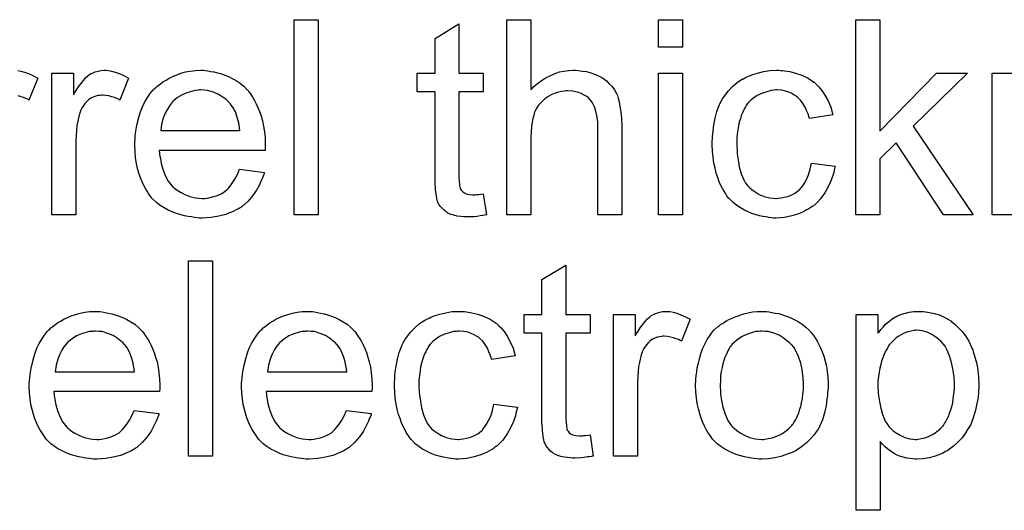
# Model space of a CAD drawing. Extents: x -2.2 to 8.3, y -2.9 to 5.2.
# Tile 156 of 205: x 3.825 to 4.229, y 2.457 to 2.658. Entities that reach past the tile are written whole.
import ezdxf

# ---------------------------------------------------------------- set-up
doc = ezdxf.new("R2010")
doc.units = 0
doc.layers.add('acc-ni-360-20-in-a_document', color=1, linetype='CONTINUOUS')

msp = doc.modelspace()

# ---------------------------------------------------------------- linework, layer by layer
at = {"layer": 'acc-ni-360-20-in-a_document', "color": 1}
for points in [[(3.947833, 2.577869), (3.937998, 2.577869), (3.937998, 2.657933), (3.947833, 2.657933), (3.947833, 2.577869)], [(4.005683, 2.63595), (4.015633, 2.63595), (4.015633, 2.628314), (4.005683, 2.628314), (4.005683, 2.594183), (4.005683, 2.593951), (4.005683, 2.593488), (4.005683, 2.592794), (4.005798, 2.591984), (4.005914, 2.590133), (4.00603, 2.589323), (4.006146, 2.588745), (4.006261, 2.588513), (4.006608, 2.58805), (4.007071, 2.587472), (4.007881, 2.586894), (4.008112, 2.586778), (4.008691, 2.586546), (4.009732, 2.586315), (4.011236, 2.586199), (4.012393, 2.586199), (4.012972, 2.586315), (4.013782, 2.586315), (4.014707, 2.586431), (4.015633, 2.586546), (4.016906, 2.577869), (4.016674, 2.577869), (4.016211, 2.577753), (4.015401, 2.577637), (4.01436, 2.577522), (4.013203, 2.57729), (4.01193, 2.577175), (4.009385, 2.577059), (4.008459, 2.577059), (4.007534, 2.577175), (4.006377, 2.57729), (4.004988, 2.577406), (4.0036, 2.577753), (4.002327, 2.5781), (4.001055, 2.578679), (4.000939, 2.578794), (4.000592, 2.579026), (4.000129, 2.579373), (3.999435, 2.579952), (3.998856, 2.58053), (3.998162, 2.58134), (3.997468, 2.58215), (3.997005, 2.583191), (3.997005, 2.583307), (3.996774, 2.58377), (3.996658, 2.584579), (3.996427, 2.585736), (3.996195, 2.587241), (3.99608, 2.588166), (3.99608, 2.589207), (3.995964, 2.59048), (3.995848, 2.591753), (3.995848, 2.593141), (3.995848, 2.594761), (3.995848, 2.628314), (3.988559, 2.628314), (3.988559, 2.63595), (3.995848, 2.63595), (3.995848, 2.650297), (4.005683, 2.656198), (4.005683, 2.63595)], [(4.035186, 2.62924), (4.035302, 2.629355), (4.035533, 2.629587), (4.03588, 2.629934), (4.036459, 2.630512), (4.037037, 2.631091), (4.037847, 2.631785), (4.038889, 2.632479), (4.03993, 2.633289), (4.041087, 2.633983), (4.04236, 2.634678), (4.045368, 2.63595), (4.046988, 2.636529), (4.048723, 2.636876), (4.050574, 2.637107), (4.052425, 2.637223), (4.053467, 2.637223), (4.05474, 2.637107), (4.056244, 2.636876), (4.057979, 2.636644), (4.05983, 2.636182), (4.061682, 2.635488), (4.063533, 2.634678), (4.063764, 2.634562), (4.064343, 2.634215), (4.065153, 2.633636), (4.066194, 2.632826), (4.067235, 2.631785), (4.068392, 2.630628), (4.069433, 2.62924), (4.070359, 2.62762), (4.070475, 2.627389), (4.070706, 2.62681), (4.071053, 2.625769), (4.0714, 2.624265), (4.071747, 2.622413), (4.072095, 2.620215), (4.072326, 2.617554), (4.072442, 2.614546), (4.072442, 2.577869), (4.062607, 2.577869), (4.062607, 2.614662), (4.062607, 2.614777), (4.062607, 2.615009), (4.062607, 2.615356), (4.062607, 2.615818), (4.062491, 2.617091), (4.06226, 2.618711), (4.061797, 2.620447), (4.061219, 2.622182), (4.060409, 2.623918), (4.059367, 2.625306), (4.059252, 2.625422), (4.058789, 2.625884), (4.058095, 2.626463), (4.057053, 2.627041), (4.055781, 2.627736), (4.054277, 2.628198), (4.052425, 2.628661), (4.050343, 2.628777), (4.049649, 2.628777), (4.048839, 2.628661), (4.047682, 2.628546), (4.046525, 2.628198), (4.045136, 2.627851), (4.043748, 2.627273), (4.042244, 2.626463), (4.042128, 2.626347), (4.041665, 2.626), (4.040971, 2.625537), (4.040161, 2.624843), (4.039236, 2.623918), (4.03831, 2.622876), (4.0375, 2.621604), (4.036806, 2.620215), (4.03669, 2.619984), (4.036575, 2.619521), (4.036343, 2.618595), (4.035996, 2.617438), (4.035649, 2.615934), (4.035418, 2.614083), (4.035302, 2.612), (4.035186, 2.609571), (4.035186, 2.577869), (4.025352, 2.577869), (4.025352, 2.657933), (4.035186, 2.657933), (4.035186, 2.62924)], [(4.097433, 2.646711), (4.087598, 2.646711), (4.087598, 2.657933), (4.097433, 2.657933), (4.097433, 2.646711)], [(4.178307, 2.612232), (4.201563, 2.63595), (4.214405, 2.63595), (4.192075, 2.614314), (4.216604, 2.577869), (4.204455, 2.577869), (4.185133, 2.607488), (4.178307, 2.600893), (4.178307, 2.577869), (4.168473, 2.577869), (4.168473, 2.657933), (4.178307, 2.657933), (4.178307, 2.612232)], [(3.824612, 2.637107), (3.825885, 2.636876), (3.827389, 2.636413), (3.829009, 2.635835), (3.83086, 2.635025), (3.832827, 2.633983), (3.82924, 2.624959), (3.829124, 2.625075), (3.828662, 2.625306), (3.827968, 2.625653), (3.827042, 2.626), (3.826001, 2.626347), (3.824728, 2.626694)], [(3.861868, 2.637107), (3.86314, 2.636876), (3.864644, 2.636413), (3.866264, 2.635835), (3.868115, 2.635025), (3.870082, 2.633983), (3.866496, 2.624959), (3.86638, 2.625075), (3.865917, 2.625306), (3.865223, 2.625653), (3.864297, 2.626), (3.863256, 2.626347), (3.861983, 2.626694), (3.860711, 2.626926), (3.859438, 2.627041), (3.858859, 2.627041), (3.858281, 2.626926), (3.857471, 2.62681), (3.856661, 2.626579), (3.85562, 2.626231), (3.854579, 2.625769), (3.853653, 2.625075), (3.853537, 2.624959), (3.85319, 2.624727), (3.852843, 2.624265), (3.852265, 2.623686), (3.851686, 2.622876), (3.851108, 2.621951), (3.850529, 2.620909), (3.850066, 2.619637), (3.84995, 2.619405), (3.849835, 2.618711), (3.849603, 2.61767), (3.849256, 2.616281), (3.848909, 2.614546), (3.848678, 2.612579), (3.848562, 2.610496), (3.848446, 2.608182), (3.848446, 2.577869), (3.838612, 2.577869), (3.838612, 2.63595), (3.847521, 2.63595), (3.847521, 2.627157), (3.847637, 2.627273), (3.848099, 2.628083), (3.848678, 2.629124), (3.849603, 2.630397), (3.850529, 2.631669), (3.85157, 2.633058), (3.852612, 2.634215), (3.853653, 2.63514), (3.853769, 2.635256), (3.854116, 2.635488), (3.85481, 2.635835), (3.855504, 2.636182), (3.85643, 2.636529), (3.857587, 2.636876), (3.858744, 2.637107), (3.860016, 2.637223), (3.860826, 2.637223), (3.861868, 2.637107)], [(3.901668, 2.637107), (3.902594, 2.636992), (3.903751, 2.63676), (3.905024, 2.636529), (3.906528, 2.636182), (3.907916, 2.635835), (3.909536, 2.635256), (3.91104, 2.634678), (3.91266, 2.633868), (3.91428, 2.632942), (3.915899, 2.631901), (3.917404, 2.630628), (3.918792, 2.62924), (3.918908, 2.629124), (3.919139, 2.628893), (3.919486, 2.62843), (3.919949, 2.627736), (3.920528, 2.626926), (3.921106, 2.626), (3.9218, 2.624843), (3.922494, 2.623455), (3.923189, 2.621951), (3.923883, 2.620331), (3.924461, 2.61848), (3.92504, 2.616513), (3.925503, 2.614314), (3.92585, 2.612), (3.926081, 2.609571), (3.926197, 2.60691), (3.926197, 2.606794), (3.926197, 2.606331), (3.926197, 2.605521), (3.926081, 2.604364), (3.882694, 2.604364), (3.882694, 2.604249), (3.882694, 2.603901), (3.882809, 2.603439), (3.882809, 2.602744), (3.882925, 2.601934), (3.883156, 2.601009), (3.883503, 2.598926), (3.884198, 2.596612), (3.885123, 2.594067), (3.886396, 2.591753), (3.888016, 2.58967), (3.888131, 2.58967), (3.888247, 2.589439), (3.888941, 2.58886), (3.889983, 2.58805), (3.891371, 2.587241), (3.893222, 2.586315), (3.895305, 2.585505), (3.897619, 2.584927), (3.898892, 2.584811), (3.90028, 2.584695), (3.901206, 2.584695), (3.902247, 2.584811), (3.90352, 2.585042), (3.904908, 2.585389), (3.906528, 2.585852), (3.908032, 2.586546), (3.909536, 2.587472), (3.909652, 2.587588), (3.91023, 2.58805), (3.910924, 2.588745), (3.911734, 2.58967), (3.91266, 2.590943), (3.913701, 2.592563), (3.914742, 2.594414), (3.915668, 2.596612), (3.92585, 2.59534), (3.92585, 2.595224), (3.925734, 2.594992), (3.925618, 2.59453), (3.925387, 2.593836), (3.92504, 2.593141), (3.924693, 2.592216), (3.923767, 2.590249), (3.92261, 2.58805), (3.92099, 2.585736), (3.919139, 2.583538), (3.916825, 2.581456), (3.916709, 2.581456), (3.916478, 2.581224), (3.916131, 2.580993), (3.915668, 2.580646), (3.914974, 2.580299), (3.91428, 2.579952), (3.913354, 2.579489), (3.912313, 2.579026), (3.911156, 2.578563), (3.909999, 2.5781), (3.907106, 2.577406), (3.903867, 2.576828), (3.90028, 2.576596), (3.899007, 2.576596), (3.898197, 2.576712), (3.897156, 2.576828), (3.895883, 2.577059), (3.894495, 2.57729), (3.892991, 2.577522), (3.889751, 2.578447), (3.888016, 2.579142), (3.886396, 2.579836), (3.88466, 2.580761), (3.883041, 2.581803), (3.881537, 2.58296), (3.880032, 2.584348), (3.879917, 2.584464), (3.879685, 2.584695), (3.879338, 2.585158), (3.878876, 2.585852), (3.878297, 2.586662), (3.877718, 2.587588), (3.877024, 2.588745), (3.87633, 2.590017), (3.875636, 2.591521), (3.874942, 2.593141), (3.874363, 2.594992), (3.873785, 2.596959), (3.873322, 2.599042), (3.872975, 2.601356), (3.872743, 2.603786), (3.872628, 2.606331), (3.872628, 2.606447), (3.872628, 2.607025), (3.872628, 2.60772), (3.872743, 2.608761), (3.872859, 2.610034), (3.872975, 2.611422), (3.873206, 2.613042), (3.873553, 2.614662), (3.874479, 2.618364), (3.875057, 2.620215), (3.875752, 2.622182), (3.876677, 2.624033), (3.877718, 2.625769), (3.878876, 2.627504), (3.880148, 2.629124), (3.880264, 2.62924), (3.880495, 2.629471), (3.880958, 2.629818), (3.881537, 2.630397), (3.882231, 2.630975), (3.883156, 2.631669), (3.884198, 2.632479), (3.88547, 2.633173), (3.886743, 2.633983), (3.888247, 2.634678), (3.889867, 2.635372), (3.891602, 2.63595), (3.893454, 2.636529), (3.895421, 2.636876), (3.897503, 2.637107), (3.899702, 2.637223), (3.900858, 2.637223), (3.901668, 2.637107)], [(4.097433, 2.577869), (4.087598, 2.577869), (4.087598, 2.63595), (4.097433, 2.63595), (4.097433, 2.577869)], [(4.137581, 2.637107), (4.138275, 2.637107), (4.1392, 2.636992), (4.141399, 2.636645), (4.143828, 2.636066), (4.146374, 2.63514), (4.148919, 2.633983), (4.151349, 2.632364), (4.151465, 2.632364), (4.15158, 2.632132), (4.152275, 2.631438), (4.153316, 2.630397), (4.154589, 2.628893), (4.155861, 2.627041), (4.157134, 2.624727), (4.158291, 2.622066), (4.159101, 2.618943), (4.149498, 2.617438), (4.149498, 2.617554), (4.149382, 2.61767), (4.149266, 2.618364), (4.148919, 2.619405), (4.148341, 2.620678), (4.147762, 2.622066), (4.146837, 2.62357), (4.145795, 2.624959), (4.144638, 2.626116), (4.144523, 2.626232), (4.14406, 2.626579), (4.14325, 2.627041), (4.142324, 2.62762), (4.141052, 2.628198), (4.139663, 2.628661), (4.138043, 2.629008), (4.136308, 2.629124), (4.135614, 2.629124), (4.135035, 2.629008), (4.133763, 2.628893), (4.132027, 2.62843), (4.130176, 2.627851), (4.128093, 2.626926), (4.126126, 2.625537), (4.125201, 2.624727), (4.124275, 2.623802), (4.124275, 2.623686), (4.124044, 2.62357), (4.123812, 2.623223), (4.123581, 2.622761), (4.123234, 2.622182), (4.122771, 2.621488), (4.122424, 2.620678), (4.121961, 2.619752), (4.121498, 2.618595), (4.121151, 2.617323), (4.120689, 2.615934), (4.120341, 2.61443), (4.12011, 2.61281), (4.119879, 2.610959), (4.119647, 2.608992), (4.119647, 2.60691), (4.119647, 2.606794), (4.119647, 2.606447), (4.119647, 2.605753), (4.119763, 2.605059), (4.119763, 2.604017), (4.119879, 2.602976), (4.120226, 2.60043), (4.120689, 2.597654), (4.121498, 2.594761), (4.12254, 2.592216), (4.123234, 2.590943), (4.124044, 2.589902), (4.124275, 2.58967), (4.124854, 2.589092), (4.125895, 2.588282), (4.127168, 2.587356), (4.128903, 2.586315), (4.13087, 2.585505), (4.133184, 2.584927), (4.134457, 2.584811), (4.13573, 2.584695), (4.135961, 2.584695), (4.136655, 2.584811), (4.137812, 2.584927), (4.139085, 2.585158), (4.140589, 2.585505), (4.142209, 2.586199), (4.143828, 2.587009), (4.145333, 2.588166), (4.145564, 2.588282), (4.145911, 2.58886), (4.146605, 2.58967), (4.147415, 2.590943), (4.148225, 2.592447), (4.149151, 2.594298), (4.149845, 2.596612), (4.150308, 2.599158), (4.160026, 2.597885), (4.160026, 2.597769), (4.159911, 2.597422), (4.159795, 2.596959), (4.159679, 2.596265), (4.159448, 2.59534), (4.159217, 2.594414), (4.158407, 2.5921), (4.157365, 2.58967), (4.155861, 2.587009), (4.15401, 2.584464), (4.152969, 2.583307), (4.151812, 2.58215), (4.151696, 2.582034), (4.151465, 2.581919), (4.151118, 2.581687), (4.150655, 2.58134), (4.150076, 2.580877), (4.149266, 2.580414), (4.148341, 2.579952), (4.147415, 2.579373), (4.145101, 2.578332), (4.142324, 2.577522), (4.139316, 2.576828), (4.137581, 2.576712), (4.135845, 2.576596), (4.134688, 2.576596), (4.133878, 2.576712), (4.132837, 2.576828), (4.13168, 2.577059), (4.130407, 2.577291), (4.129019, 2.577522), (4.125895, 2.578448), (4.124391, 2.579142), (4.122771, 2.579836), (4.121151, 2.580762), (4.119647, 2.581803), (4.118143, 2.58296), (4.116755, 2.584348), (4.116639, 2.584464), (4.116408, 2.584695), (4.11606, 2.585158), (4.115598, 2.585737), (4.115135, 2.586546), (4.114441, 2.587588), (4.113862, 2.588745), (4.113168, 2.590017), (4.112474, 2.591522), (4.111895, 2.593257), (4.111201, 2.594993), (4.110738, 2.597075), (4.110275, 2.599158), (4.109928, 2.601588), (4.109697, 2.604017), (4.109581, 2.606678), (4.109581, 2.606794), (4.109581, 2.607141), (4.109581, 2.607604), (4.109581, 2.608298), (4.109697, 2.609108), (4.109697, 2.610034), (4.109813, 2.611075), (4.109928, 2.612232), (4.110275, 2.614777), (4.110854, 2.617554), (4.111548, 2.620331), (4.11259, 2.623108), (4.11259, 2.623223), (4.112705, 2.623455), (4.112937, 2.623802), (4.113168, 2.624265), (4.113862, 2.625537), (4.114904, 2.627041), (4.116292, 2.628777), (4.117912, 2.630512), (4.119879, 2.632248), (4.122077, 2.633636), (4.122193, 2.633636), (4.122424, 2.633752), (4.122771, 2.633983), (4.123234, 2.634215), (4.123812, 2.634446), (4.124507, 2.634793), (4.126242, 2.635488), (4.128209, 2.636066), (4.130639, 2.636645), (4.133184, 2.637107), (4.135961, 2.637223), (4.136886, 2.637223), (4.137581, 2.637107)], [(4.234306, 2.577869), (4.224471, 2.577869), (4.224471, 2.63595), (4.233265, 2.63595)], [(3.899817, 2.629124), (3.899123, 2.629124), (3.89866, 2.629008), (3.897387, 2.628893), (3.895883, 2.628546), (3.894032, 2.627967), (3.892065, 2.627157), (3.890214, 2.626), (3.888363, 2.624496), (3.888131, 2.624265), (3.887669, 2.623686), (3.886859, 2.622645), (3.886049, 2.621256), (3.885123, 2.619637), (3.884313, 2.617554), (3.883619, 2.615124), (3.883272, 2.612463), (3.915784, 2.612463), (3.915784, 2.612579), (3.915784, 2.61281), (3.915668, 2.613157), (3.915668, 2.61362), (3.915437, 2.615009), (3.91509, 2.616513), (3.914511, 2.618364), (3.913933, 2.620099), (3.913007, 2.621835), (3.911966, 2.623339), (3.911966, 2.623455), (3.911734, 2.62357), (3.911156, 2.624265), (3.910115, 2.62519), (3.908726, 2.626231), (3.906991, 2.627273), (3.904908, 2.628198), (3.902478, 2.628893), (3.901206, 2.629008), (3.899817, 2.629124)], [(3.904561, 2.479015), (3.894726, 2.479015), (3.894726, 2.559079), (3.904561, 2.559079), (3.904561, 2.479015)], [(4.049533, 2.537096), (4.059483, 2.537096), (4.059483, 2.52946), (4.049533, 2.52946), (4.049533, 2.495329), (4.049533, 2.495097), (4.049533, 2.494634), (4.049533, 2.49394), (4.049649, 2.49313), (4.049764, 2.491279), (4.04988, 2.490469), (4.049996, 2.489891), (4.050111, 2.489659), (4.050459, 2.489196), (4.050921, 2.488618), (4.051731, 2.488039), (4.051963, 2.487924), (4.052541, 2.487692), (4.053582, 2.487461), (4.055087, 2.487345), (4.056244, 2.487345), (4.056822, 2.487461), (4.057632, 2.487461), (4.058558, 2.487577), (4.059483, 2.487692), (4.060756, 2.479015), (4.060524, 2.479015), (4.060062, 2.478899), (4.059252, 2.478783), (4.058211, 2.478668), (4.057053, 2.478436), (4.055781, 2.478321), (4.053235, 2.478205), (4.05231, 2.478205), (4.051384, 2.478321), (4.050227, 2.478436), (4.048839, 2.478552), (4.04745, 2.478899), (4.046178, 2.479246), (4.044905, 2.479825), (4.044789, 2.47994), (4.044442, 2.480172), (4.043979, 2.480519), (4.043285, 2.481097), (4.042707, 2.481676), (4.042012, 2.482486), (4.041318, 2.483296), (4.040856, 2.484337), (4.040856, 2.484453), (4.040624, 2.484916), (4.040508, 2.485725), (4.040277, 2.486882), (4.040046, 2.488387), (4.03993, 2.489312), (4.03993, 2.490353), (4.039814, 2.491626), (4.039698, 2.492899), (4.039698, 2.494287), (4.039698, 2.495907), (4.039698, 2.52946), (4.032409, 2.52946), (4.032409, 2.537096), (4.039698, 2.537096), (4.039698, 2.551443), (4.049533, 2.557344), (4.049533, 2.537096)], [(3.858397, 2.538253), (3.859322, 2.538137), (3.860479, 2.537906), (3.861752, 2.537675), (3.863256, 2.537328), (3.864644, 2.536981), (3.866264, 2.536402), (3.867768, 2.535823), (3.869388, 2.535014), (3.871008, 2.534088), (3.872628, 2.533047), (3.874132, 2.531774), (3.87552, 2.530386), (3.875636, 2.53027), (3.875867, 2.530039), (3.876214, 2.529576), (3.876677, 2.528881), (3.877256, 2.528072), (3.877834, 2.527146), (3.878528, 2.525989), (3.879223, 2.524601), (3.879917, 2.523097), (3.880611, 2.521477), (3.881189, 2.519626), (3.881768, 2.517659), (3.882231, 2.51546), (3.882578, 2.513146), (3.882809, 2.510717), (3.882925, 2.508055), (3.882925, 2.50794), (3.882925, 2.507477), (3.882925, 2.506667), (3.882809, 2.50551), (3.839422, 2.50551), (3.839422, 2.505394), (3.839422, 2.505047), (3.839537, 2.504584), (3.839537, 2.50389), (3.839653, 2.50308), (3.839885, 2.502155), (3.840232, 2.500072), (3.840926, 2.497758), (3.841852, 2.495213), (3.843124, 2.492899), (3.844744, 2.490816), (3.84486, 2.490816), (3.844975, 2.490585), (3.84567, 2.490006), (3.846711, 2.489196), (3.848099, 2.488387), (3.84995, 2.487461), (3.852033, 2.486651), (3.854347, 2.486073), (3.85562, 2.485957), (3.857008, 2.485841), (3.857934, 2.485841), (3.858975, 2.485957), (3.860248, 2.486188), (3.861636, 2.486535), (3.863256, 2.486998), (3.86476, 2.487692), (3.866264, 2.488618), (3.86638, 2.488734), (3.866958, 2.489196), (3.867653, 2.489891), (3.868463, 2.490816), (3.869388, 2.492089), (3.870429, 2.493709), (3.871471, 2.49556), (3.872396, 2.497758), (3.882578, 2.496485), (3.882578, 2.49637), (3.882462, 2.496138), (3.882347, 2.495676), (3.882115, 2.494981), (3.881768, 2.494287), (3.881421, 2.493362), (3.880495, 2.491395), (3.879338, 2.489196), (3.877718, 2.486882), (3.875867, 2.484684), (3.873553, 2.482602), (3.873438, 2.482602), (3.873206, 2.48237), (3.872859, 2.482139), (3.872396, 2.481792), (3.871702, 2.481445), (3.871008, 2.481097), (3.870082, 2.480635), (3.869041, 2.480172), (3.867884, 2.479709), (3.866727, 2.479246), (3.863834, 2.478552), (3.860595, 2.477974), (3.857008, 2.477742), (3.855735, 2.477742), (3.854926, 2.477858), (3.853884, 2.477974), (3.852612, 2.478205), (3.851223, 2.478436), (3.849719, 2.478668), (3.846479, 2.479593), (3.844744, 2.480287), (3.843124, 2.480982), (3.841389, 2.481907), (3.839769, 2.482949), (3.838265, 2.484106), (3.836761, 2.485494), (3.836645, 2.48561), (3.836414, 2.485841), (3.836066, 2.486304), (3.835604, 2.486998), (3.835025, 2.487808), (3.834447, 2.488734), (3.833753, 2.489891), (3.833058, 2.491163), (3.832364, 2.492667), (3.83167, 2.494287), (3.831091, 2.496138), (3.830513, 2.498105), (3.83005, 2.500188), (3.829703, 2.502502), (3.829472, 2.504932), (3.829356, 2.507477), (3.829356, 2.507593), (3.829356, 2.508171), (3.829356, 2.508865), (3.829472, 2.509907), (3.829587, 2.511179), (3.829703, 2.512568), (3.829934, 2.514188), (3.830282, 2.515807), (3.831207, 2.51951), (3.831786, 2.521361), (3.83248, 2.523328), (3.833405, 2.525179), (3.834447, 2.526915), (3.835604, 2.52865), (3.836876, 2.53027), (3.836992, 2.530386), (3.837224, 2.530617), (3.837686, 2.530964), (3.838265, 2.531543), (3.838959, 2.532121), (3.839885, 2.532815), (3.840926, 2.533625), (3.842199, 2.534319), (3.843471, 2.535129), (3.844975, 2.535823), (3.846595, 2.536518), (3.848331, 2.537096), (3.850182, 2.537675), (3.852149, 2.538022), (3.854231, 2.538253), (3.85643, 2.538369), (3.857587, 2.538369), (3.858397, 2.538253)], [(3.945519, 2.538253), (3.946444, 2.538137), (3.947601, 2.537906), (3.948874, 2.537675), (3.950378, 2.537328), (3.951767, 2.536981), (3.953386, 2.536402), (3.95489, 2.535823), (3.95651, 2.535014), (3.95813, 2.534088), (3.95975, 2.533047), (3.961254, 2.531774), (3.962642, 2.530386), (3.962758, 2.53027), (3.962989, 2.530039), (3.963336, 2.529576), (3.963799, 2.528881), (3.964378, 2.528072), (3.964956, 2.527146), (3.965651, 2.525989), (3.966345, 2.524601), (3.967039, 2.523097), (3.967733, 2.521477), (3.968312, 2.519626), (3.96889, 2.517659), (3.969353, 2.51546), (3.9697, 2.513146), (3.969931, 2.510717), (3.970047, 2.508055), (3.970047, 2.50794), (3.970047, 2.507477), (3.970047, 2.506667), (3.969931, 2.50551), (3.926544, 2.50551), (3.926544, 2.505394), (3.926544, 2.505047), (3.92666, 2.504584), (3.92666, 2.50389), (3.926775, 2.50308), (3.927007, 2.502155), (3.927354, 2.500072), (3.928048, 2.497758), (3.928974, 2.495213), (3.930246, 2.492899), (3.931866, 2.490816), (3.931982, 2.490816), (3.932097, 2.490585), (3.932792, 2.490006), (3.933833, 2.489196), (3.935221, 2.488387), (3.937073, 2.487461), (3.939155, 2.486651), (3.941469, 2.486073), (3.942742, 2.485957), (3.94413, 2.485841), (3.945056, 2.485841), (3.946097, 2.485957), (3.94737, 2.486188), (3.948758, 2.486535), (3.950378, 2.486998), (3.951882, 2.487692), (3.953386, 2.488618), (3.953502, 2.488734), (3.954081, 2.489196), (3.954775, 2.489891), (3.955585, 2.490816), (3.95651, 2.492089), (3.957552, 2.493709), (3.958593, 2.49556), (3.959518, 2.497758), (3.9697, 2.496485), (3.9697, 2.49637), (3.969584, 2.496138), (3.969469, 2.495676), (3.969237, 2.494981), (3.96889, 2.494287), (3.968543, 2.493362), (3.967617, 2.491395), (3.96646, 2.489196), (3.964841, 2.486882), (3.962989, 2.484684), (3.960675, 2.482602), (3.96056, 2.482602), (3.960328, 2.48237), (3.959981, 2.482139), (3.959518, 2.481792), (3.958824, 2.481445), (3.95813, 2.481097), (3.957204, 2.480635), (3.956163, 2.480172), (3.955006, 2.479709), (3.953849, 2.479246), (3.950957, 2.478552), (3.947717, 2.477974), (3.94413, 2.477742), (3.942858, 2.477742), (3.942048, 2.477858), (3.941006, 2.477974), (3.939734, 2.478205), (3.938345, 2.478436), (3.936841, 2.478668), (3.933602, 2.479593), (3.931866, 2.480287), (3.930246, 2.480982), (3.928511, 2.481907), (3.926891, 2.482949), (3.925387, 2.484106), (3.923883, 2.485494), (3.923767, 2.48561), (3.923536, 2.485841), (3.923189, 2.486304), (3.922726, 2.486998), (3.922147, 2.487808), (3.921569, 2.488734), (3.920875, 2.489891), (3.92018, 2.491163), (3.919486, 2.492667), (3.918792, 2.494287), (3.918213, 2.496138), (3.917635, 2.498105), (3.917172, 2.500188), (3.916825, 2.502502), (3.916594, 2.504932), (3.916478, 2.507477), (3.916478, 2.507593), (3.916478, 2.508171), (3.916478, 2.508865), (3.916594, 2.509907), (3.916709, 2.511179), (3.916825, 2.512568), (3.917057, 2.514188), (3.917404, 2.515807), (3.918329, 2.51951), (3.918908, 2.521361), (3.919602, 2.523328), (3.920528, 2.525179), (3.921569, 2.526915), (3.922726, 2.52865), (3.923999, 2.53027), (3.924114, 2.530386), (3.924346, 2.530617), (3.924808, 2.530964), (3.925387, 2.531543), (3.926081, 2.532121), (3.927007, 2.532815), (3.928048, 2.533625), (3.929321, 2.534319), (3.930593, 2.535129), (3.932097, 2.535823), (3.933717, 2.536518), (3.935453, 2.537096), (3.937304, 2.537675), (3.939271, 2.538022), (3.941354, 2.538253), (3.943552, 2.538369), (3.944709, 2.538369), (3.945519, 2.538253)], [(4.007187, 2.538253), (4.007881, 2.538253), (4.008807, 2.538137), (4.011005, 2.53779), (4.013435, 2.537212), (4.01598, 2.536286), (4.018525, 2.535129), (4.020955, 2.53351), (4.021071, 2.53351), (4.021186, 2.533278), (4.021881, 2.532584), (4.022922, 2.531543), (4.024195, 2.530039), (4.025467, 2.528187), (4.02674, 2.525873), (4.027897, 2.523212), (4.028707, 2.520088), (4.019104, 2.518584), (4.019104, 2.5187), (4.018988, 2.518816), (4.018872, 2.51951), (4.018525, 2.520551), (4.017947, 2.521824), (4.017368, 2.523212), (4.016443, 2.524716), (4.015401, 2.526105), (4.014244, 2.527262), (4.014129, 2.527377), (4.013666, 2.527724), (4.012856, 2.528187), (4.01193, 2.528766), (4.010658, 2.529344), (4.009269, 2.529807), (4.00765, 2.530154), (4.005914, 2.53027), (4.00522, 2.53027), (4.004641, 2.530154), (4.003369, 2.530039), (4.001633, 2.529576), (3.999782, 2.528997), (3.997699, 2.528072), (3.995733, 2.526683), (3.994807, 2.525873), (3.993881, 2.524948), (3.993881, 2.524832), (3.99365, 2.524716), (3.993419, 2.524369), (3.993187, 2.523906), (3.99284, 2.523328), (3.992377, 2.522634), (3.99203, 2.521824), (3.991567, 2.520898), (3.991104, 2.519741), (3.990757, 2.518468), (3.990295, 2.51708), (3.989948, 2.515576), (3.989716, 2.513956), (3.989485, 2.512105), (3.989253, 2.510138), (3.989253, 2.508055), (3.989253, 2.50794), (3.989253, 2.507593), (3.989253, 2.506898), (3.989369, 2.506204), (3.989369, 2.505163), (3.989485, 2.504122), (3.989832, 2.501576), (3.990295, 2.4988), (3.991104, 2.495907), (3.992146, 2.493362), (3.99284, 2.492089), (3.99365, 2.491048), (3.993881, 2.490816), (3.99446, 2.490238), (3.995501, 2.489428), (3.996774, 2.488502), (3.998509, 2.487461), (4.000476, 2.486651), (4.00279, 2.486073), (4.004063, 2.485957), (4.005336, 2.485841), (4.005567, 2.485841), (4.006261, 2.485957), (4.007418, 2.486073), (4.008691, 2.486304), (4.010195, 2.486651), (4.011815, 2.487345), (4.013435, 2.488155), (4.014939, 2.489312), (4.01517, 2.489428), (4.015517, 2.490006), (4.016211, 2.490816), (4.017021, 2.492089), (4.017831, 2.493593), (4.018757, 2.495444), (4.019451, 2.497758), (4.019914, 2.500304), (4.029633, 2.499031), (4.029633, 2.498915), (4.029517, 2.498568), (4.029401, 2.498105), (4.029285, 2.497411), (4.029054, 2.496485), (4.028823, 2.49556), (4.028013, 2.493246), (4.026972, 2.490816), (4.025467, 2.488155), (4.023616, 2.48561), (4.022575, 2.484453), (4.021418, 2.483296), (4.021302, 2.48318), (4.021071, 2.483064), (4.020724, 2.482833), (4.020261, 2.482486), (4.019682, 2.482023), (4.018872, 2.48156), (4.017947, 2.481097), (4.017021, 2.480519), (4.014707, 2.479478), (4.01193, 2.478668), (4.008922, 2.477974), (4.007187, 2.477858), (4.005451, 2.477742), (4.004294, 2.477742), (4.003484, 2.477858), (4.002443, 2.477974), (4.001286, 2.478205), (4.000013, 2.478436), (3.998625, 2.478668), (3.995501, 2.479593), (3.993997, 2.480287), (3.992377, 2.480982), (3.990757, 2.481907), (3.989253, 2.482949), (3.987749, 2.484106), (3.986361, 2.485494), (3.986245, 2.48561), (3.986014, 2.485841), (3.985667, 2.486304), (3.985204, 2.486882), (3.984741, 2.487692), (3.984047, 2.488734), (3.983468, 2.489891), (3.982774, 2.491163), (3.98208, 2.492667), (3.981501, 2.494403), (3.980807, 2.496138), (3.980344, 2.498221), (3.979882, 2.500304), (3.979535, 2.502733), (3.979303, 2.505163), (3.979187, 2.507824), (3.979187, 2.50794), (3.979187, 2.508287), (3.979187, 2.50875), (3.979187, 2.509444), (3.979303, 2.510254), (3.979303, 2.511179), (3.979419, 2.512221), (3.979535, 2.513378), (3.979882, 2.515923), (3.98046, 2.5187), (3.981154, 2.521477), (3.982196, 2.524253), (3.982196, 2.524369), (3.982311, 2.524601), (3.982543, 2.524948), (3.982774, 2.52541), (3.983468, 2.526683), (3.98451, 2.528187), (3.985898, 2.529923), (3.987518, 2.531658), (3.989485, 2.533394), (3.991683, 2.534782), (3.991799, 2.534782), (3.99203, 2.534898), (3.992377, 2.535129), (3.99284, 2.535361), (3.993419, 2.535592), (3.994113, 2.535939), (3.995848, 2.536633), (3.997815, 2.537212), (4.000245, 2.53779), (4.00279, 2.538253), (4.005567, 2.538369), (4.006493, 2.538369), (4.007187, 2.538253)], [(4.092342, 2.538253), (4.093615, 2.538022), (4.095119, 2.537559), (4.096739, 2.536981), (4.09859, 2.536171), (4.100557, 2.535129), (4.09697, 2.526105), (4.096854, 2.52622), (4.096391, 2.526452), (4.095697, 2.526799), (4.094772, 2.527146), (4.09373, 2.527493), (4.092458, 2.52784), (4.091185, 2.528072), (4.089912, 2.528187), (4.089334, 2.528187), (4.088755, 2.528072), (4.087945, 2.527956), (4.087135, 2.527725), (4.086094, 2.527378), (4.085053, 2.526915), (4.084127, 2.52622), (4.084012, 2.526105), (4.083664, 2.525873), (4.083317, 2.525411), (4.082739, 2.524832), (4.08216, 2.524022), (4.081582, 2.523097), (4.081003, 2.522055), (4.080541, 2.520783), (4.080425, 2.520551), (4.080309, 2.519857), (4.080078, 2.518816), (4.079731, 2.517427), (4.079384, 2.515692), (4.079152, 2.513725), (4.079037, 2.511642), (4.078921, 2.509328), (4.078921, 2.479015), (4.069086, 2.479015), (4.069086, 2.537096), (4.077995, 2.537096), (4.077995, 2.528303), (4.078111, 2.528419), (4.078574, 2.529229), (4.079152, 2.53027), (4.080078, 2.531543), (4.081003, 2.532815), (4.082045, 2.534204), (4.083086, 2.535361), (4.084127, 2.536286), (4.084243, 2.536402), (4.08459, 2.536633), (4.085284, 2.536981), (4.085979, 2.537328), (4.086904, 2.537675), (4.088061, 2.538022), (4.089218, 2.538253), (4.090491, 2.538369), (4.091301, 2.538369), (4.092342, 2.538253)], [(4.131911, 2.538253), (4.132953, 2.538138), (4.13411, 2.537906), (4.135382, 2.537675), (4.136886, 2.537443), (4.14001, 2.536402), (4.14163, 2.535824), (4.14325, 2.535014), (4.14487, 2.534204), (4.14649, 2.533047), (4.147994, 2.53189), (4.149498, 2.530501), (4.149614, 2.530386), (4.149845, 2.530154), (4.150192, 2.529691), (4.150655, 2.529113), (4.151233, 2.528303), (4.151927, 2.527262), (4.152622, 2.526105), (4.153316, 2.524832), (4.15401, 2.523444), (4.154704, 2.521708), (4.155399, 2.519973), (4.155977, 2.518006), (4.15644, 2.515923), (4.156787, 2.513725), (4.157018, 2.511411), (4.157134, 2.508865), (4.157134, 2.50875), (4.157134, 2.508403), (4.157134, 2.507824), (4.157134, 2.507014), (4.157018, 2.506089), (4.156903, 2.504932), (4.156903, 2.503775), (4.156671, 2.502502), (4.156324, 2.49961), (4.15563, 2.496717), (4.15482, 2.493825), (4.153663, 2.491163), (4.153663, 2.491048), (4.153547, 2.490932), (4.153316, 2.490585), (4.153084, 2.490122), (4.152275, 2.488965), (4.151233, 2.487577), (4.149845, 2.485957), (4.148109, 2.484337), (4.146142, 2.482717), (4.143828, 2.481213), (4.143713, 2.481213), (4.143597, 2.481097), (4.14325, 2.480866), (4.142672, 2.480635), (4.142093, 2.480403), (4.141399, 2.480172), (4.139663, 2.479478), (4.137696, 2.478899), (4.135267, 2.478321), (4.132721, 2.477858), (4.129944, 2.477742), (4.128788, 2.477742), (4.127862, 2.477858), (4.126821, 2.477974), (4.125664, 2.478205), (4.124275, 2.478436), (4.122887, 2.478668), (4.119763, 2.479593), (4.118027, 2.480288), (4.116408, 2.480982), (4.114788, 2.481907), (4.113168, 2.482949), (4.111664, 2.484106), (4.11016, 2.485494), (4.110044, 2.48561), (4.109813, 2.485841), (4.109466, 2.486304), (4.109003, 2.486998), (4.108424, 2.487808), (4.107846, 2.488734), (4.107152, 2.489891), (4.106457, 2.491279), (4.105763, 2.492783), (4.105069, 2.494519), (4.10449, 2.49637), (4.103912, 2.498337), (4.103449, 2.500535), (4.103102, 2.502849), (4.102871, 2.505394), (4.102755, 2.508056), (4.102755, 2.508287), (4.102755, 2.50875), (4.102871, 2.50956), (4.102871, 2.510717), (4.102986, 2.511989), (4.103218, 2.513609), (4.103449, 2.515229), (4.103912, 2.51708), (4.104375, 2.518931), (4.104953, 2.520898), (4.105648, 2.522981), (4.106573, 2.524948), (4.107499, 2.526799), (4.108771, 2.52865), (4.110044, 2.530386), (4.111664, 2.53189), (4.11178, 2.532006), (4.112011, 2.532121), (4.112474, 2.532468), (4.113052, 2.532931), (4.113747, 2.533394), (4.114672, 2.533972), (4.115598, 2.534551), (4.116755, 2.535129), (4.118027, 2.535708), (4.119416, 2.536286), (4.12254, 2.537328), (4.126126, 2.538138), (4.127978, 2.538253), (4.129944, 2.538369), (4.131101, 2.538369), (4.131911, 2.538253)], [(4.196241, 2.538253), (4.197051, 2.538138), (4.198786, 2.537906), (4.200869, 2.537443), (4.203067, 2.536749), (4.205265, 2.535708), (4.207463, 2.534435), (4.207579, 2.534435), (4.207695, 2.534204), (4.208389, 2.533741), (4.20943, 2.532815), (4.210703, 2.531658), (4.212092, 2.530154), (4.21348, 2.528303), (4.214868, 2.526105), (4.216025, 2.523675), (4.216025, 2.523559), (4.216141, 2.523328), (4.216257, 2.522981), (4.216488, 2.522518), (4.21672, 2.521824), (4.216951, 2.521014), (4.217529, 2.519163), (4.218108, 2.516849), (4.218571, 2.514303), (4.218918, 2.511411), (4.219033, 2.508403), (4.219033, 2.508287), (4.219033, 2.508056), (4.219033, 2.507593), (4.219033, 2.506899), (4.218918, 2.506089), (4.218918, 2.505163), (4.218686, 2.503081), (4.218224, 2.500535), (4.217645, 2.497874), (4.216835, 2.495097), (4.215794, 2.49232), (4.215794, 2.492205), (4.215678, 2.491973), (4.215447, 2.491626), (4.215215, 2.491163), (4.214405, 2.489891), (4.213364, 2.488271), (4.212092, 2.486535), (4.210472, 2.4848), (4.20862, 2.483064), (4.206422, 2.481445), (4.206306, 2.481445), (4.206191, 2.481329), (4.205844, 2.481097), (4.205381, 2.480866), (4.204224, 2.480288), (4.202604, 2.479593), (4.200637, 2.478899), (4.198555, 2.478321), (4.196125, 2.477858), (4.193695, 2.477742), (4.192885, 2.477742), (4.19196, 2.477858), (4.190803, 2.477974), (4.189414, 2.478205), (4.18791, 2.478552), (4.186406, 2.479015), (4.184902, 2.479709), (4.184786, 2.479825), (4.184208, 2.480056), (4.183514, 2.480519), (4.182588, 2.481213), (4.181662, 2.481907), (4.180505, 2.482833), (4.179464, 2.483874), (4.178538, 2.485031), (4.178538, 2.4568), (4.168704, 2.4568), (4.168704, 2.537096), (4.177613, 2.537096), (4.177613, 2.52946), (4.177729, 2.529691), (4.178191, 2.530154), (4.17877, 2.530964), (4.179695, 2.53189), (4.180737, 2.533047), (4.181894, 2.534088), (4.183282, 2.535129), (4.184671, 2.536055), (4.184902, 2.536171), (4.185365, 2.536402), (4.18629, 2.536749), (4.187447, 2.537212), (4.188836, 2.537675), (4.190456, 2.538022), (4.192307, 2.538253), (4.194389, 2.538369), (4.195662, 2.538369), (4.196241, 2.538253)], [(3.856545, 2.53027), (3.855851, 2.53027), (3.855388, 2.530154), (3.854116, 2.530039), (3.852612, 2.529691), (3.85076, 2.529113), (3.848794, 2.528303), (3.846942, 2.527146), (3.845091, 2.525642), (3.84486, 2.52541), (3.844397, 2.524832), (3.843587, 2.523791), (3.842777, 2.522402), (3.841852, 2.520782), (3.841042, 2.5187), (3.840347, 2.51627), (3.84, 2.513609), (3.872512, 2.513609), (3.872512, 2.513725), (3.872512, 2.513956), (3.872396, 2.514303), (3.872396, 2.514766), (3.872165, 2.516155), (3.871818, 2.517659), (3.871239, 2.51951), (3.870661, 2.521245), (3.869735, 2.522981), (3.868694, 2.524485), (3.868694, 2.524601), (3.868463, 2.524716), (3.867884, 2.52541), (3.866843, 2.526336), (3.865454, 2.527377), (3.863719, 2.528419), (3.861636, 2.529344), (3.859206, 2.530039), (3.857934, 2.530154), (3.856545, 2.53027)], [(3.943668, 2.53027), (3.942973, 2.53027), (3.94251, 2.530154), (3.941238, 2.530039), (3.939734, 2.529691), (3.937883, 2.529113), (3.935916, 2.528303), (3.934064, 2.527146), (3.932213, 2.525642), (3.931982, 2.52541), (3.931519, 2.524832), (3.930709, 2.523791), (3.929899, 2.522402), (3.928974, 2.520782), (3.928164, 2.5187), (3.92747, 2.51627), (3.927122, 2.513609), (3.959634, 2.513609), (3.959634, 2.513725), (3.959634, 2.513956), (3.959518, 2.514303), (3.959518, 2.514766), (3.959287, 2.516155), (3.95894, 2.517659), (3.958361, 2.51951), (3.957783, 2.521245), (3.956857, 2.522981), (3.955816, 2.524485), (3.955816, 2.524601), (3.955585, 2.524716), (3.955006, 2.52541), (3.953965, 2.526336), (3.952576, 2.527377), (3.950841, 2.528419), (3.948758, 2.529344), (3.946329, 2.530039), (3.945056, 2.530154), (3.943668, 2.53027)], [(4.129944, 2.53027), (4.12925, 2.53027), (4.128672, 2.530154), (4.127399, 2.530039), (4.125664, 2.529576), (4.123697, 2.528882), (4.121614, 2.527956), (4.119647, 2.526568), (4.118606, 2.525642), (4.11768, 2.524716), (4.11768, 2.524601), (4.117449, 2.524485), (4.117217, 2.524138), (4.11687, 2.523675), (4.116523, 2.523097), (4.116176, 2.522402), (4.115713, 2.521477), (4.115251, 2.520551), (4.114788, 2.519394), (4.114325, 2.518237), (4.113978, 2.516849), (4.113631, 2.515345), (4.113284, 2.513725), (4.113052, 2.511989), (4.112937, 2.510023), (4.112821, 2.508056), (4.112821, 2.50794), (4.112821, 2.507593), (4.112821, 2.507014), (4.112937, 2.506204), (4.112937, 2.505279), (4.113052, 2.504238), (4.113399, 2.501808), (4.113978, 2.499031), (4.114904, 2.496254), (4.11606, 2.493593), (4.11687, 2.492436), (4.11768, 2.491279), (4.117796, 2.491279), (4.117912, 2.491048), (4.118606, 2.490469), (4.119647, 2.489544), (4.121036, 2.488618), (4.122771, 2.487577), (4.124854, 2.486651), (4.127283, 2.486073), (4.128556, 2.485957), (4.129944, 2.485841), (4.130639, 2.485841), (4.131217, 2.485957), (4.13249, 2.486188), (4.134225, 2.486535), (4.136077, 2.48723), (4.138159, 2.488155), (4.140126, 2.489544), (4.141167, 2.490469), (4.142093, 2.491395), (4.142209, 2.49151), (4.142324, 2.491626), (4.142556, 2.491973), (4.142903, 2.492436), (4.14325, 2.493015), (4.143713, 2.493709), (4.144176, 2.494634), (4.144638, 2.49556), (4.145101, 2.496717), (4.145448, 2.49799), (4.145911, 2.499378), (4.146258, 2.500882), (4.146605, 2.502618), (4.146837, 2.504353), (4.147068, 2.50632), (4.147068, 2.508403), (4.147068, 2.508518), (4.147068, 2.508865), (4.147068, 2.509444), (4.146952, 2.510138), (4.146952, 2.511064), (4.146837, 2.512105), (4.14649, 2.514535), (4.145911, 2.51708), (4.144985, 2.519857), (4.143713, 2.522402), (4.143019, 2.523675), (4.142093, 2.524716), (4.142093, 2.524832), (4.141862, 2.524948), (4.141167, 2.525642), (4.140126, 2.526452), (4.138738, 2.527493), (4.137002, 2.528535), (4.13492, 2.52946), (4.132606, 2.530039), (4.131333, 2.530154), (4.129944, 2.53027)], [(4.193464, 2.530617), (4.192885, 2.530617), (4.192422, 2.530501), (4.191266, 2.53027), (4.189761, 2.529923), (4.188026, 2.529229), (4.186175, 2.528187), (4.185133, 2.527493), (4.184208, 2.526683), (4.183282, 2.525758), (4.182357, 2.524716), (4.182357, 2.524601), (4.182125, 2.524485), (4.181894, 2.524138), (4.181662, 2.523675), (4.181315, 2.522981), (4.180852, 2.522287), (4.18039, 2.521361), (4.180043, 2.520436), (4.17958, 2.519278), (4.179117, 2.518006), (4.17877, 2.516617), (4.178307, 2.515113), (4.178076, 2.513378), (4.177844, 2.511642), (4.177613, 2.509791), (4.177613, 2.507709), (4.177613, 2.507593), (4.177613, 2.507246), (4.177613, 2.506667), (4.177729, 2.505857), (4.177729, 2.504932), (4.177844, 2.50389), (4.178191, 2.501461), (4.17877, 2.498684), (4.179464, 2.496023), (4.180621, 2.493362), (4.181315, 2.492205), (4.182125, 2.491163), (4.182357, 2.490932), (4.182935, 2.490354), (4.183861, 2.489428), (4.185133, 2.488502), (4.186753, 2.487577), (4.188604, 2.486651), (4.190687, 2.486073), (4.191844, 2.485957), (4.193001, 2.485841), (4.193695, 2.485841), (4.194158, 2.485957), (4.195315, 2.486188), (4.196935, 2.486535), (4.19867, 2.48723), (4.200521, 2.488155), (4.202373, 2.489544), (4.203298, 2.490354), (4.204224, 2.491279), (4.204224, 2.491395), (4.204455, 2.49151), (4.204687, 2.491858), (4.204918, 2.49232), (4.205381, 2.492899), (4.205728, 2.493709), (4.206191, 2.494519), (4.206654, 2.49556), (4.207001, 2.496601), (4.207463, 2.49799), (4.207926, 2.499378), (4.208273, 2.500882), (4.208505, 2.502618), (4.208736, 2.504469), (4.208968, 2.506436), (4.208968, 2.508518), (4.208968, 2.508634), (4.208968, 2.508981), (4.208968, 2.50956), (4.208852, 2.51037), (4.208852, 2.511295), (4.208736, 2.512336), (4.208389, 2.514766), (4.207811, 2.517427), (4.207001, 2.520088), (4.205844, 2.522749), (4.20515, 2.524022), (4.20434, 2.525064), (4.20434, 2.525179), (4.204108, 2.525295), (4.20353, 2.525989), (4.202604, 2.526799), (4.201331, 2.52784), (4.199712, 2.528882), (4.19786, 2.529807), (4.195778, 2.530386), (4.194621, 2.530501), (4.193464, 2.530617)]]:
    msp.add_lwpolyline(points, dxfattribs=at)

doc.saveas('drawing.dxf')
